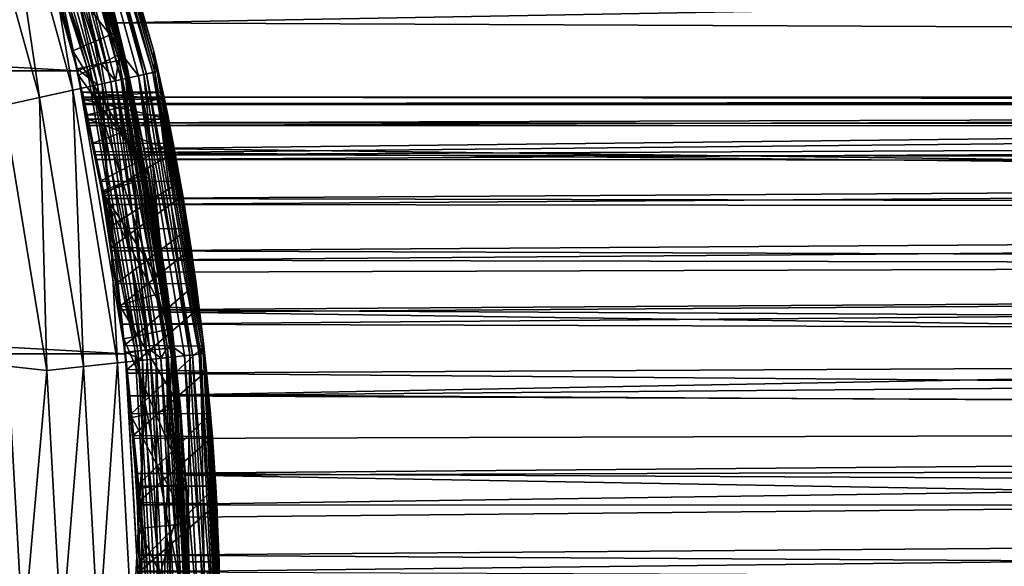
# Model space of a CAD drawing. Header units: metres. Extents: x -27 to 251, y -27 to 27.
# Tile 14 of 53: x 24.76 to 34.76, y 0.74 to 6.29. Entities that reach past the tile are written whole.
import ezdxf

# ---------------------------------------------------------------- set-up
doc = ezdxf.new("R2010")
doc.units = ezdxf.units.M
doc.layers.add('solid_10271033', color=7, linetype='CONTINUOUS')

msp = doc.modelspace()

# ---------------------------------------------------------------- linework, layer by layer
at = {"layer": 'solid_10271033'}
for points in [[(25.296074, 8.851479, 149.240707), (25.296074, 8.851479, 177.440704), (26.128069, 5.963561, 177.440704)], [(25.360687, 8.545011, 177.830887), (26.128069, 5.963561, 177.440704), (25.296074, 8.851479, 177.440704)], [(26.128069, 5.963561, 149.240707), (25.296074, 8.851479, 149.240707), (26.128069, 5.963561, 177.440704)], [(25.383274, 8.552621, 149.14827), (25.296074, 8.851479, 149.240707), (26.128069, 5.963561, 149.240707)], [(24.635597, 8.61948, 148.940704), (25.016287, 8.742689, 148.940704), (25.838213, 5.885152, 148.940704)], [(24.996954, 8.746813, 0.721096), (25.819111, 5.893044, 0.721096), (24.949865, 8.730335, 0.60034)], [(24.949865, 8.730335, 0.60034), (25.770473, 5.881942, 0.60034), (24.974203, 8.414789, 0.496632)], [(25.819111, 5.893044, 0.721096), (25.770473, 5.881942, 0.60034), (24.949865, 8.730335, 0.60034)], [(24.996954, 8.746813, 0.721096), (25.012909, 8.752394, 0.85), (25.83559, 5.896804, 0.85)], [(24.996954, 8.746813, 0.721096), (25.83559, 5.896804, 0.85), (25.819111, 5.893044, 0.721096)], [(25.83559, 5.896804, 0.85), (25.012909, 8.752394, 0.85), (25.689379, 6.504291, 57.453167)], [(25.012913, 8.75238, 145.550003), (25.835592, 5.896795, 145.550003), (25.401264, 7.551541, 89.831398)], [(25.091568, 8.454333, 145.738052), (25.835592, 5.896795, 145.550003), (25.012913, 8.75238, 145.550003)], [(25.200661, 8.491092, 148.955399), (25.838213, 5.885152, 148.940704), (25.016287, 8.742689, 148.940704)], [(25.445717, 5.807287, 148.940704), (24.540966, 8.587255, 149.04071), (24.635597, 8.61948, 148.940704)], [(24.663115, 8.629997, 0.367037), (25.474291, 5.814341, 0.367037), (24.546469, 8.571517, 0.35)], [(25.445717, 5.807287, 148.940704), (24.635597, 8.61948, 148.940704), (25.838213, 5.885152, 148.940704)], [(24.777044, 8.669863, 0.417053), (25.591969, 5.8412, 0.417053), (24.663115, 8.629997, 0.367037)], [(25.591969, 5.8412, 0.417053), (25.474291, 5.814341, 0.367037), (24.663115, 8.629997, 0.367037)], [(24.974203, 8.414789, 0.496632), (25.591969, 5.8412, 0.417053), (24.777044, 8.669863, 0.417053)], [(-25.352673, 5.765589, 0.35), (-24.546486, 8.571466, 0.35), (25.352655, 5.765663, 0.35)], [(-24.546486, 8.571466, 0.35), (24.546469, 8.571517, 0.35), (25.352655, 5.765663, 0.35)], [(24.540966, 8.587255, 149.04071), (25.348125, 5.785544, 149.04071), (24.541018, 8.587108, 146.291626)], [(25.445717, 5.807287, 148.940704), (25.348125, 5.785544, 149.04071), (24.540966, 8.587255, 149.04071)], [(24.541018, 8.587108, 146.291626), (25.348196, 5.785231, 146.291626), (24.795776, 8.354671, 146.200653)], [(25.348125, 5.785544, 149.04071), (25.348196, 5.785231, 146.291626), (24.541018, 8.587108, 146.291626)], [(25.474291, 5.814341, 0.367037), (25.352655, 5.765663, 0.35), (24.546469, 8.571517, 0.35)], [(25.252691, 8.508622, 178.206436), (25.077274, 8.449517, 178.552505), (25.843824, 5.688656, 178.552505)], [(25.279985, 8.517819, 148.998062), (26.052732, 5.73464, 148.998062), (25.200661, 8.491092, 148.955399)], [(25.360687, 8.545011, 177.830887), (25.252691, 8.508622, 178.206436), (26.024603, 5.728448, 178.206436)], [(26.024603, 5.728448, 178.206436), (25.252691, 8.508622, 178.206436), (25.843824, 5.688656, 178.552505)], [(25.342915, 8.539022, 149.064529), (26.117584, 5.748915, 149.064529), (25.279985, 8.517819, 148.998062)], [(26.117584, 5.748915, 149.064529), (26.052732, 5.73464, 148.998062), (25.279985, 8.517819, 148.998062)], [(25.383274, 8.552621, 149.14827), (26.159176, 5.75807, 149.14827), (25.342915, 8.539022, 149.064529)], [(26.159176, 5.75807, 149.14827), (26.117584, 5.748915, 149.064529), (25.342915, 8.539022, 149.064529)], [(26.1359, 5.752946, 177.830887), (26.128069, 5.963561, 177.440704), (25.360687, 8.545011, 177.830887)], [(26.1359, 5.752946, 177.830887), (25.360687, 8.545011, 177.830887), (26.024603, 5.728448, 178.206436)], [(25.383274, 8.552621, 149.14827), (26.128069, 5.963561, 149.240707), (26.159176, 5.75807, 149.14827)], [(24.928473, 8.399381, 146.072876), (24.795776, 8.354671, 146.200653), (25.553722, 5.6248, 146.200653)], [(25.077274, 8.449517, 178.552505), (24.841192, 8.369972, 178.855759), (25.600527, 5.635102, 178.855759)], [(25.02895, 8.433235, 145.915726), (24.928473, 8.399381, 146.072876), (25.690474, 5.654901, 146.072876)], [(25.690474, 5.654901, 146.072876), (24.928473, 8.399381, 146.072876), (25.553722, 5.6248, 146.200653)], [(24.974203, 8.414789, 0.496632), (25.737602, 5.665275, 0.496632), (25.591969, 5.8412, 0.417053)], [(25.770473, 5.881942, 0.60034), (25.737602, 5.665275, 0.496632), (24.974203, 8.414789, 0.496632)], [(25.091568, 8.454333, 145.738052), (25.02895, 8.433235, 145.915726), (25.794022, 5.677693, 145.915726)], [(25.794022, 5.677693, 145.915726), (25.02895, 8.433235, 145.915726), (25.690474, 5.654901, 146.072876)], [(25.843824, 5.688656, 178.552505), (25.077274, 8.449517, 178.552505), (25.600527, 5.635102, 178.855759)], [(25.858553, 5.691898, 145.738052), (25.835592, 5.896795, 145.550003), (25.091568, 8.454333, 145.738052)], [(25.858553, 5.691898, 145.738052), (25.091568, 8.454333, 145.738052), (25.794022, 5.677693, 145.915726)], [(25.200661, 8.491092, 148.955399), (25.970982, 5.716646, 148.955399), (25.838213, 5.885152, 148.940704)], [(26.052732, 5.73464, 148.998062), (25.970982, 5.716646, 148.955399), (25.200661, 8.491092, 148.955399)], [(24.841192, 8.369972, 178.855759), (24.553535, 8.273049, 179.104523), (25.304077, 5.569849, 179.104523)], [(25.348196, 5.785231, 146.291626), (25.553722, 5.6248, 146.200653), (24.795776, 8.354671, 146.200653)], [(25.600527, 5.635102, 178.855759), (24.841192, 8.369972, 178.855759), (25.304077, 5.569849, 179.104523)], [(24.553535, 8.273049, 179.104523), (24.225382, 8.162481, 179.289215), (24.965891, 5.495408, 179.289215)], [(25.304077, 5.569849, 179.104523), (24.553535, 8.273049, 179.104523), (24.965891, 5.495408, 179.289215)], [(24.965891, 5.495408, 179.289215), (24.225382, 8.162481, 179.289215), (24.598991, 5.414648, 179.40274)], [(107.052933, 7.708042, 133.150726), (25.401264, 7.551541, 89.831398), (25.751484, 6.253888, 90.721573)], [(120.217773, 7.708042, 108.391258), (120.619415, 5.88998, 107.63588), (25.689379, 6.504291, 57.453167)], [(106.651299, 5.88998, 133.906097), (107.052933, 7.708042, 133.150726), (25.751484, 6.253888, 90.721573)], [(24.942575, 7.340024, 59.122097), (25.772144, 6.167455, 58.878334), (25.397383, 7.564352, 59.512672)], [(25.772144, 6.167455, 58.878334), (25.504892, 7.19317, 88.495461), (25.397383, 7.564352, 59.512672)], [(25.835592, 5.896795, 145.550003), (25.751484, 6.253888, 90.721573), (25.401264, 7.551541, 89.831398)], [(24.942575, 7.340024, 59.122097), (25.305723, 5.969105, 58.528927), (25.772144, 6.167455, 58.878334)], [(25.062529, 6.919237, 88.429276), (25.305723, 5.969105, 58.528927), (24.942575, 7.340024, 59.122097)], [(25.062529, 6.919237, 88.429276), (25.504892, 7.19317, 88.495461), (25.822206, 5.955093, 89.363289)], [(25.772144, 6.167455, 58.878334), (25.822206, 5.955093, 89.363289), (25.504892, 7.19317, 88.495461)], [(25.362446, 5.721938, 89.232651), (25.062529, 6.919237, 88.429276), (25.822206, 5.955093, 89.363289)], [(25.362446, 5.721938, 89.232651), (25.305723, 5.969105, 58.528927), (25.062529, 6.919237, 88.429276)], [(25.83559, 5.896804, 0.85), (25.689379, 6.504291, 57.453167), (26.036037, 4.937076, 56.956707)], [(120.619415, 5.88998, 107.63588), (26.036037, 4.937076, 56.956707), (25.689379, 6.504291, 57.453167)], [(25.835592, 5.896795, 145.550003), (26.028412, 4.977121, 91.412018), (25.751484, 6.253888, 90.721573)], [(106.651299, 5.88998, 133.906097), (25.751484, 6.253888, 90.721573), (26.028412, 4.977121, 91.412018)], [(25.305723, 5.969105, 58.528927), (26.081306, 4.690943, 58.379601), (25.772144, 6.167455, 58.878334)], [(26.081306, 4.690943, 58.379601), (25.822206, 5.955093, 89.363289), (25.772144, 6.167455, 58.878334)], [(25.305723, 5.969105, 58.528927), (25.601925, 4.531974, 58.065449), (26.081306, 4.690943, 58.379601)], [(25.599691, 4.544011, 89.854523), (25.601925, 4.531974, 58.065449), (25.305723, 5.969105, 58.528927)], [(25.599691, 4.544011, 89.854523), (25.305723, 5.969105, 58.528927), (25.362446, 5.721938, 89.232651)], [(25.362446, 5.721938, 89.232651), (25.822206, 5.955093, 89.363289), (26.074181, 4.732038, 90.03627)], [(26.081306, 4.690943, 58.379601), (26.074181, 4.732038, 90.03627), (25.822206, 5.955093, 89.363289)], [(26.275764, 5.274865, 168.412491), (26.128069, 5.963561, 177.440704), (26.631487, 3.000648, 177.440704)], [(26.1359, 5.752946, 177.830887), (26.631487, 3.000648, 177.440704), (26.128069, 5.963561, 177.440704)], [(26.219091, 5.549706, 166.485916), (26.128069, 5.963561, 149.240707), (26.128069, 5.963561, 177.440704)], [(26.234152, 5.47807, 167.448685), (26.219091, 5.549706, 166.485916), (26.128069, 5.963561, 177.440704)], [(26.275764, 5.274865, 168.412491), (26.234152, 5.47807, 167.448685), (26.128069, 5.963561, 177.440704)], [(26.556639, 3.60346, 161.855194), (26.631487, 3.000648, 149.240707), (26.128069, 5.963561, 149.240707)], [(26.159176, 5.75807, 149.14827), (26.128069, 5.963561, 149.240707), (26.631487, 3.000648, 149.240707)], [(26.474665, 4.163187, 162.433548), (26.556639, 3.60346, 161.855194), (26.128069, 5.963561, 149.240707)], [(26.394964, 4.641751, 163.099701), (26.474665, 4.163187, 162.433548), (26.128069, 5.963561, 149.240707)], [(26.323845, 5.029435, 163.846985), (26.394964, 4.641751, 163.099701), (26.128069, 5.963561, 149.240707)], [(26.267361, 5.31656, 164.667755), (26.323845, 5.029435, 163.846985), (26.128069, 5.963561, 149.240707)], [(26.230984, 5.49322, 165.552109), (26.267361, 5.31656, 164.667755), (26.128069, 5.963561, 149.240707)], [(26.219091, 5.549706, 166.485916), (26.230984, 5.49322, 165.552109), (26.128069, 5.963561, 149.240707)], [(25.935896, 2.922158, 148.940704), (25.348125, 5.785544, 149.04071), (25.445717, 5.807287, 148.940704)], [(25.474291, 5.814341, 0.367037), (25.965113, 2.925566, 0.367037), (25.352655, 5.765663, 0.35)], [(25.445717, 5.807287, 148.940704), (25.838213, 5.885152, 148.940704), (26.334696, 2.954898, 148.940704)], [(25.935896, 2.922158, 148.940704), (25.445717, 5.807287, 148.940704), (26.334696, 2.954898, 148.940704)], [(25.591969, 5.8412, 0.417053), (26.085058, 2.93908, 0.417053), (25.474291, 5.814341, 0.367037)], [(26.085058, 2.93908, 0.417053), (25.965113, 2.925566, 0.367037), (25.474291, 5.814341, 0.367037)], [(25.737602, 5.665275, 0.496632), (26.085058, 2.93908, 0.417053), (25.591969, 5.8412, 0.417053)], [(25.770473, 5.881942, 0.60034), (26.267002, 2.95958, 0.60034), (25.737602, 5.665275, 0.496632)], [(25.819111, 5.893044, 0.721096), (26.316578, 2.965166, 0.721096), (25.770473, 5.881942, 0.60034)], [(26.316578, 2.965166, 0.721096), (26.267002, 2.95958, 0.60034), (25.770473, 5.881942, 0.60034)], [(25.819111, 5.893044, 0.721096), (25.83559, 5.896804, 0.85), (26.333374, 2.967058, 0.85)], [(25.819111, 5.893044, 0.721096), (26.333374, 2.967058, 0.85), (26.316578, 2.965166, 0.721096)], [(25.83559, 5.896804, 0.85), (26.036037, 4.937076, 56.956707), (26.291536, 3.317391, 56.602123)], [(26.333374, 2.967058, 0.85), (25.83559, 5.896804, 0.85), (26.291536, 3.317391, 56.602123)], [(25.835592, 5.896795, 145.550003), (26.333374, 2.967054, 145.550003), (26.028412, 4.977121, 91.412018)], [(25.858553, 5.691898, 145.738052), (26.333374, 2.967054, 145.550003), (25.835592, 5.896795, 145.550003)], [(25.970982, 5.716646, 148.955399), (26.334696, 2.954898, 148.940704), (25.838213, 5.885152, 148.940704)], [(106.359795, 3.97903, 134.45433), (106.651299, 5.88998, 133.906097), (26.028412, 4.977121, 91.412018)], [(120.619415, 5.88998, 107.63588), (120.910912, 3.979029, 107.087654), (26.036037, 4.937076, 56.956707)], [(-25.838615, 2.892395, 0.35), (-25.352673, 5.765589, 0.35), (25.838608, 2.892467, 0.35)], [(-25.352673, 5.765589, 0.35), (25.352655, 5.765663, 0.35), (25.838608, 2.892467, 0.35)], [(25.348125, 5.785544, 149.04071), (25.836517, 2.911076, 149.04071), (25.348196, 5.785231, 146.291626)], [(25.935896, 2.922158, 148.940704), (25.836517, 2.911076, 149.04071), (25.348125, 5.785544, 149.04071)], [(25.348196, 5.785231, 146.291626), (25.836475, 2.911455, 146.291626), (25.553722, 5.6248, 146.200653)], [(25.836517, 2.911076, 149.04071), (25.836475, 2.911455, 146.291626), (25.348196, 5.785231, 146.291626)], [(25.965113, 2.925566, 0.367037), (25.838608, 2.892467, 0.35), (25.352655, 5.765663, 0.35)], [(25.599691, 4.544011, 89.854523), (25.362446, 5.721938, 89.232651), (26.074181, 4.732038, 90.03627)], [(26.024603, 5.728448, 178.206436), (25.843824, 5.688656, 178.552505), (26.307379, 2.8611, 178.552505)], [(26.052732, 5.73464, 148.998062), (26.520033, 2.884228, 148.998062), (25.970982, 5.716646, 148.955399)], [(25.970982, 5.716646, 148.955399), (26.436817, 2.875177, 148.955399), (26.334696, 2.954898, 148.940704)], [(26.520033, 2.884228, 148.998062), (26.436817, 2.875177, 148.955399), (25.970982, 5.716646, 148.955399)], [(26.1359, 5.752946, 177.830887), (26.024603, 5.728448, 178.206436), (26.4914, 2.881113, 178.206436)], [(26.4914, 2.881113, 178.206436), (26.024603, 5.728448, 178.206436), (26.307379, 2.8611, 178.552505)], [(26.117584, 5.748915, 149.064529), (26.586048, 2.891407, 149.064529), (26.052732, 5.73464, 148.998062)], [(26.586048, 2.891407, 149.064529), (26.520033, 2.884228, 148.998062), (26.052732, 5.73464, 148.998062)], [(26.159176, 5.75807, 149.14827), (26.628387, 2.896012, 149.14827), (26.117584, 5.748915, 149.064529)], [(26.628387, 2.896012, 149.14827), (26.586048, 2.891407, 149.064529), (26.117584, 5.748915, 149.064529)], [(26.604692, 2.893435, 177.830887), (26.631487, 3.000648, 177.440704), (26.1359, 5.752946, 177.830887)], [(26.604692, 2.893435, 177.830887), (26.1359, 5.752946, 177.830887), (26.4914, 2.881113, 178.206436)], [(26.159176, 5.75807, 149.14827), (26.631487, 3.000648, 149.240707), (26.628387, 2.896012, 149.14827)], [(25.600527, 5.635102, 178.855759), (25.304077, 5.569849, 179.104523), (25.75795, 2.801346, 179.104523)], [(25.690474, 5.654901, 146.072876), (25.553722, 5.6248, 146.200653), (26.012074, 2.828983, 146.200653)], [(25.836475, 2.911455, 146.291626), (26.012074, 2.828983, 146.200653), (25.553722, 5.6248, 146.200653)], [(25.843824, 5.688656, 178.552505), (25.600527, 5.635102, 178.855759), (26.059717, 2.834165, 178.855759)], [(26.059717, 2.834165, 178.855759), (25.600527, 5.635102, 178.855759), (25.75795, 2.801346, 179.104523)], [(25.794022, 5.677693, 145.915726), (25.690474, 5.654901, 146.072876), (26.151278, 2.844123, 146.072876)], [(26.151278, 2.844123, 146.072876), (25.690474, 5.654901, 146.072876), (26.012074, 2.828983, 146.200653)], [(25.737602, 5.665275, 0.496632), (26.199251, 2.84934, 0.496632), (26.085058, 2.93908, 0.417053)], [(26.267002, 2.95958, 0.60034), (26.199251, 2.84934, 0.496632), (25.737602, 5.665275, 0.496632)], [(25.858553, 5.691898, 145.738052), (25.794022, 5.677693, 145.915726), (26.256683, 2.855586, 145.915726)], [(26.256683, 2.855586, 145.915726), (25.794022, 5.677693, 145.915726), (26.151278, 2.844123, 146.072876)], [(26.307379, 2.8611, 178.552505), (25.843824, 5.688656, 178.552505), (26.059717, 2.834165, 178.855759)], [(26.322372, 2.862731, 145.738052), (26.333374, 2.967054, 145.550003), (25.858553, 5.691898, 145.738052)], [(26.322372, 2.862731, 145.738052), (25.858553, 5.691898, 145.738052), (26.256683, 2.855586, 145.915726)], [(25.304077, 5.569849, 179.104523), (24.965891, 5.495408, 179.289215), (25.413698, 2.763906, 179.289215)], [(25.75795, 2.801346, 179.104523), (25.304077, 5.569849, 179.104523), (25.413698, 2.763906, 179.289215)], [(25.400846, 5.549505, 166.073883), (26.219091, 5.549706, 166.485916), (26.234152, 5.47807, 167.448685)], [(25.400846, 5.549505, 166.073883), (25.412807, 5.49447, 165.13678), (26.219091, 5.549706, 166.485916)], [(25.400846, 5.549505, 166.073883), (25.411612, 5.5, 166.01796), (25.412807, 5.49447, 165.13678)], [(25.416691, 5.476481, 167.034592), (25.411612, 5.5, 166.01796), (25.400846, 5.549505, 166.073883)], [(25.416691, 5.476481, 167.034592), (25.400846, 5.549505, 166.073883), (26.234152, 5.47807, 167.448685)], [(25.425604, 5.434946, 166.976395), (87.374657, 5.5, 198.27388), (25.411612, 5.5, 166.01796)], [(87.792664, 5.424987, 197.470886), (25.411612, 5.5, 166.01796), (87.374657, 5.5, 198.27388)], [(25.416691, 5.476481, 167.034592), (25.425604, 5.434946, 166.976395), (25.411612, 5.5, 166.01796)], [(25.427589, 5.425651, 165.009796), (25.411612, 5.5, 166.01796), (87.792664, 5.424987, 197.470886)], [(25.412807, 5.49447, 165.13678), (25.411612, 5.5, 166.01796), (25.427589, 5.425651, 165.009796)], [(25.412807, 5.49447, 165.13678), (26.230984, 5.49322, 165.552109), (26.219091, 5.549706, 166.485916)], [(25.425604, 5.434946, 166.976395), (86.95665, 5.424987, 199.076859), (87.374657, 5.5, 198.27388)], [(24.965891, 5.495408, 179.289215), (24.598991, 5.414648, 179.40274), (25.040216, 2.723288, 179.40274)], [(25.040216, 2.723288, 179.40274), (24.598991, 5.414648, 179.40274), (24.644875, 2.769225, 179.440704)], [(25.413698, 2.763906, 179.289215), (24.965891, 5.495408, 179.289215), (25.040216, 2.723288, 179.40274)], [(25.412807, 5.49447, 165.13678), (25.427589, 5.425651, 165.009796), (25.450089, 5.319112, 164.25148)], [(25.412807, 5.49447, 165.13678), (25.450089, 5.319112, 164.25148), (26.230984, 5.49322, 165.552109)], [(25.416691, 5.476481, 167.034592), (26.234152, 5.47807, 167.448685), (26.275764, 5.274865, 168.412491)], [(25.459372, 5.274506, 167.989365), (25.425604, 5.434946, 166.976395), (25.416691, 5.476481, 167.034592)], [(25.459372, 5.274506, 167.989365), (25.416691, 5.476481, 167.034592), (26.275764, 5.274865, 168.412491)], [(25.425604, 5.434946, 166.976395), (25.466953, 5.237777, 167.938477), (86.95665, 5.424987, 199.076859)], [(25.459372, 5.274506, 167.989365), (25.466953, 5.237777, 167.938477), (25.425604, 5.434946, 166.976395)], [(25.472576, 5.210358, 164.063736), (25.427589, 5.425651, 165.009796), (87.792664, 5.424987, 197.470886)], [(25.450089, 5.319112, 164.25148), (25.427589, 5.425651, 165.009796), (25.472576, 5.210358, 164.063736)], [(25.450089, 5.319112, 164.25148), (26.267361, 5.31656, 164.667755), (26.230984, 5.49322, 165.552109)], [(25.466953, 5.237777, 167.938477), (86.550041, 5.201993, 199.857941), (86.95665, 5.424987, 199.076859)], [(25.472576, 5.210358, 164.063736), (87.792664, 5.424987, 197.470886), (88.199272, 5.201993, 196.689804)], [(25.450089, 5.319112, 164.25148), (25.472576, 5.210358, 164.063736), (25.508131, 5.03341, 163.432159)], [(25.450089, 5.319112, 164.25148), (25.508131, 5.03341, 163.432159), (26.267361, 5.31656, 164.667755)], [(25.508131, 5.03341, 163.432159), (26.323845, 5.029435, 163.846985), (26.267361, 5.31656, 164.667755)], [(25.459372, 5.274506, 167.989365), (26.275764, 5.274865, 168.412491), (26.33997, 4.944287, 169.343124)], [(25.525087, 4.946709, 168.913177), (25.466953, 5.237777, 167.938477), (25.459372, 5.274506, 167.989365)], [(25.525087, 4.946709, 168.913177), (25.459372, 5.274506, 167.989365), (26.33997, 4.944287, 169.343124)], [(25.466953, 5.237777, 167.938477), (25.531776, 4.912067, 168.869537), (86.550041, 5.201993, 199.857941)], [(25.525087, 4.946709, 168.913177), (25.531776, 4.912067, 168.869537), (25.466953, 5.237777, 167.938477)], [(25.540428, 4.866874, 163.196518), (25.472576, 5.210358, 164.063736), (88.199272, 5.201993, 196.689804)], [(25.508131, 5.03341, 163.432159), (25.472576, 5.210358, 164.063736), (25.540428, 4.866874, 163.196518)], [(25.531776, 4.912067, 168.869537), (86.165924, 4.837102, 200.595825), (86.550041, 5.201993, 199.857941)], [(25.540428, 4.866874, 163.196518), (88.199272, 5.201993, 196.689804), (88.583382, 4.837101, 195.951935)], [(26.33997, 4.944287, 169.343124), (26.275764, 5.274865, 168.412491), (26.631487, 3.000648, 177.440704)], [(25.508131, 5.03341, 163.432159), (25.540428, 4.866874, 163.196518), (25.58143, 4.646549, 162.684357)], [(25.508131, 5.03341, 163.432159), (25.58143, 4.646549, 162.684357), (26.323845, 5.029435, 163.846985)], [(25.58143, 4.646549, 162.684357), (26.394964, 4.641751, 163.099701), (26.323845, 5.029435, 163.846985)], [(25.606808, 4.504597, 169.774628), (25.531776, 4.912067, 168.869537), (25.525087, 4.946709, 168.913177)], [(25.606808, 4.504597, 169.774628), (25.525087, 4.946709, 168.913177), (26.33997, 4.944287, 169.343124)], [(25.531776, 4.912067, 168.869537), (25.612606, 4.471505, 169.732483), (86.165924, 4.837102, 200.595825)], [(25.606808, 4.504597, 169.774628), (25.612606, 4.471505, 169.732483), (25.531776, 4.912067, 168.869537)], [(25.606808, 4.504597, 169.774628), (26.33997, 4.944287, 169.343124), (26.419497, 4.500019, 170.204758)], [(26.333374, 2.967054, 145.550003), (26.237465, 3.720948, 91.9254), (26.028412, 4.977121, 91.412018)], [(106.359795, 3.97903, 134.45433), (26.028412, 4.977121, 91.412018), (26.237465, 3.720948, 91.9254)], [(120.910912, 3.979029, 107.087654), (26.291536, 3.317391, 56.602123), (26.036037, 4.937076, 56.956707)], [(26.419497, 4.500019, 170.204758), (26.33997, 4.944287, 169.343124), (26.631487, 3.000648, 177.440704)], [(25.623632, 4.407883, 162.419708), (25.540428, 4.866874, 163.196518), (88.583382, 4.837101, 195.951935)], [(25.58143, 4.646549, 162.684357), (25.540428, 4.866874, 163.196518), (25.623632, 4.407883, 162.419708)], [(25.612606, 4.471505, 169.732483), (85.814789, 4.340265, 201.270355), (86.165924, 4.837102, 200.595825)], [(25.623632, 4.407883, 162.419708), (88.583382, 4.837101, 195.951935), (88.934525, 4.340265, 195.27739)], [(25.599691, 4.544011, 89.854523), (26.074181, 4.732038, 90.03627), (26.264143, 3.529573, 90.534966)], [(26.081306, 4.690943, 58.379601), (26.264143, 3.529573, 90.534966), (26.074181, 4.732038, 90.03627)], [(25.58143, 4.646549, 162.684357), (25.623632, 4.407883, 162.419708), (25.663631, 4.168692, 162.018494)], [(25.58143, 4.646549, 162.684357), (25.663631, 4.168692, 162.018494), (26.394964, 4.641751, 163.099701)], [(25.601925, 4.531974, 58.065449), (26.31193, 3.150337, 58.020367), (26.081306, 4.690943, 58.379601)], [(25.663631, 4.168692, 162.018494), (26.474665, 4.163187, 162.433548), (26.394964, 4.641751, 163.099701)], [(26.31193, 3.150337, 58.020367), (26.264143, 3.529573, 90.534966), (26.081306, 4.690943, 58.379601)], [(25.778624, 3.386197, 90.315971), (25.599691, 4.544011, 89.854523), (26.264143, 3.529573, 90.534966)], [(25.778624, 3.386197, 90.315971), (25.601925, 4.531974, 58.065449), (25.599691, 4.544011, 89.854523)], [(25.601925, 4.531974, 58.065449), (25.820671, 3.046894, 57.73399), (26.31193, 3.150337, 58.020367)], [(25.778624, 3.386197, 90.315971), (25.820671, 3.046894, 57.73399), (25.601925, 4.531974, 58.065449)], [(25.69479, 3.972122, 170.535431), (25.612606, 4.471505, 169.732483), (25.606808, 4.504597, 169.774628)], [(25.69479, 3.972122, 170.535431), (25.606808, 4.504597, 169.774628), (26.419497, 4.500019, 170.204758)], [(25.69479, 3.972122, 170.535431), (26.419497, 4.500019, 170.204758), (26.505228, 3.96395, 170.966782)], [(26.505228, 3.96395, 170.966782), (26.419497, 4.500019, 170.204758), (26.631487, 3.000648, 177.440704)], [(25.612606, 4.471505, 169.732483), (25.699963, 3.938521, 170.49559), (85.814789, 4.340265, 201.270355)], [(25.69479, 3.972122, 170.535431), (25.699963, 3.938521, 170.49559), (25.612606, 4.471505, 169.732483)], [(25.713997, 3.845827, 161.742584), (25.623632, 4.407883, 162.419708), (88.934525, 4.340265, 195.27739)], [(25.663631, 4.168692, 162.018494), (25.623632, 4.407883, 162.419708), (25.713997, 3.845827, 161.742584)], [(25.699963, 3.938521, 170.49559), (85.506195, 3.725039, 201.863159), (85.814789, 4.340265, 201.270355)], [(25.713997, 3.845827, 161.742584), (88.934525, 4.340265, 195.27739), (89.243118, 3.725039, 194.684601)], [(25.663631, 4.168692, 162.018494), (25.713997, 3.845827, 161.742584), (25.748423, 3.608148, 161.438919)], [(25.663631, 4.168692, 162.018494), (25.748423, 3.608148, 161.438919), (26.474665, 4.163187, 162.433548)], [(25.748423, 3.608148, 161.438919), (26.556639, 3.60346, 161.855194), (26.474665, 4.163187, 162.433548)], [(25.780212, 3.373513, 171.178589), (25.699963, 3.938521, 170.49559), (25.69479, 3.972122, 170.535431)], [(25.780212, 3.373513, 171.178589), (25.69479, 3.972122, 170.535431), (26.505228, 3.96395, 170.966782)], [(25.699963, 3.938521, 170.49559), (25.784658, 3.339366, 171.138626), (85.506195, 3.725039, 201.863159)], [(25.780212, 3.373513, 171.178589), (25.784658, 3.339366, 171.138626), (25.699963, 3.938521, 170.49559)], [(25.780212, 3.373513, 171.178589), (26.505228, 3.96395, 170.966782), (26.58832, 3.361732, 171.609344)], [(106.359795, 3.97903, 134.45433), (26.237465, 3.720948, 91.9254), (26.384075, 2.476008, 92.2817)], [(120.910912, 3.979029, 107.087654), (121.087669, 2.005327, 106.755226), (26.291536, 3.317391, 56.602123)], [(106.183044, 2.005327, 134.786758), (106.359795, 3.97903, 134.45433), (26.384075, 2.476008, 92.2817)], [(26.58832, 3.361732, 171.609344), (26.505228, 3.96395, 170.966782), (26.631487, 3.000648, 177.440704)], [(25.803116, 3.193624, 161.173553), (25.713997, 3.845827, 161.742584), (89.243118, 3.725039, 194.684601)], [(25.748423, 3.608148, 161.438919), (25.713997, 3.845827, 161.742584), (25.803116, 3.193624, 161.173553)], [(25.784658, 3.339366, 171.138626), (85.248573, 3.008205, 202.358047), (85.506195, 3.725039, 201.863159)], [(25.803116, 3.193624, 161.173553), (89.243118, 3.725039, 194.684601), (89.50074, 3.008205, 194.189713)], [(26.333374, 2.967054, 145.550003), (26.384075, 2.476008, 92.2817), (26.237465, 3.720948, 91.9254)], [(25.748423, 3.608148, 161.438919), (25.803116, 3.193624, 161.173553), (25.828892, 2.977975, 160.955215)], [(25.748423, 3.608148, 161.438919), (25.828892, 2.977975, 160.955215), (26.556639, 3.60346, 161.855194)], [(25.828892, 2.977975, 160.955215), (26.634577, 2.973099, 161.371094), (26.556639, 3.60346, 161.855194)], [(26.556639, 3.60346, 161.855194), (26.634577, 2.973099, 161.371094), (26.631487, 3.000648, 149.240707)], [(25.778624, 3.386197, 90.315971), (26.264143, 3.529573, 90.534966), (26.395945, 2.347308, 90.877487)], [(26.31193, 3.150337, 58.020367), (26.395945, 2.347308, 90.877487), (26.264143, 3.529573, 90.534966)], [(25.90299, 2.246523, 90.633377), (25.778624, 3.386197, 90.315971), (26.395945, 2.347308, 90.877487)], [(25.90299, 2.246523, 90.633377), (25.820671, 3.046894, 57.73399), (25.778624, 3.386197, 90.315971)], [(25.855959, 2.733014, 171.695236), (25.784658, 3.339366, 171.138626), (25.780212, 3.373513, 171.178589)], [(25.855959, 2.733014, 171.695236), (25.780212, 3.373513, 171.178589), (26.58832, 3.361732, 171.609344)], [(25.784658, 3.339366, 171.138626), (25.859598, 2.698356, 171.653992), (85.248573, 3.008205, 202.358047)], [(25.855959, 2.733014, 171.695236), (25.859598, 2.698356, 171.653992), (25.784658, 3.339366, 171.138626)], [(25.855959, 2.733014, 171.695236), (26.58832, 3.361732, 171.609344), (26.661882, 2.71735, 172.124802)], [(26.333374, 2.967058, 0.85), (26.291536, 3.317391, 56.602123), (26.447739, 1.663453, 56.389507)], [(121.087669, 2.005327, 106.755226), (26.447739, 1.663453, 56.389507), (26.291536, 3.317391, 56.602123)], [(26.661882, 2.71735, 172.124802), (26.58832, 3.361732, 171.609344), (26.631487, 3.000648, 177.440704)], [(25.882828, 2.4656, 160.720642), (25.803116, 3.193624, 161.173553), (89.50074, 3.008205, 194.189713)], [(25.828892, 2.977975, 160.955215), (25.803116, 3.193624, 161.173553), (25.882828, 2.4656, 160.720642)], [(25.820671, 3.046894, 57.73399), (26.453091, 1.575252, 57.805489), (26.31193, 3.150337, 58.020367)], [(26.453091, 1.575252, 57.805489), (26.395945, 2.347308, 90.877487), (26.31193, 3.150337, 58.020367)], [(25.820671, 3.046894, 57.73399), (25.954754, 1.530851, 57.535194), (26.453091, 1.575252, 57.805489)], [(25.90299, 2.246523, 90.633377), (25.954754, 1.530851, 57.535194), (25.820671, 3.046894, 57.73399)], [(25.859598, 2.698356, 171.653992), (85.048943, 2.209317, 202.741531), (85.248573, 3.008205, 202.358047)], [(25.882828, 2.4656, 160.720642), (89.50074, 3.008205, 194.189713), (89.700371, 2.209317, 193.806213)], [(26.604692, 2.893435, 177.830887), (26.76157, 0, 177.830887), (26.631487, 3.000648, 177.440704)], [(26.628387, 2.896012, 149.14827), (26.631487, 3.000648, 149.240707), (26.799999, 0, 149.240707)], [(26.631487, 3.000648, 149.240707), (26.799999, 0, 160.483734), (26.799999, 0, 149.240707)], [(26.788565, 0.782797, 160.540329), (26.799999, 0, 160.483734), (26.631487, 3.000648, 149.240707)], [(26.661882, 2.71735, 172.124802), (26.631487, 3.000648, 177.440704), (26.799999, 0, 177.440704)], [(26.76157, 0, 177.830887), (26.799999, 0, 177.440704), (26.631487, 3.000648, 177.440704)], [(26.755188, 1.549168, 160.709091), (26.788565, 0.782797, 160.540329), (26.631487, 3.000648, 149.240707)], [(26.702494, 2.284034, 160.987381), (26.755188, 1.549168, 160.709091), (26.631487, 3.000648, 149.240707)], [(26.634577, 2.973099, 161.371094), (26.702494, 2.284034, 160.987381), (26.631487, 3.000648, 149.240707)], [(25.828892, 2.977975, 160.955215), (25.882828, 2.4656, 160.720642), (25.899218, 2.287028, 160.570724)], [(25.828892, 2.977975, 160.955215), (25.899218, 2.287028, 160.570724), (26.634577, 2.973099, 161.371094)], [(25.836475, 2.911455, 146.291626), (26, 0, 146.291626), (26.012074, 2.828983, 146.200653)], [(26, 0, 149.04071), (26, 0, 146.291626), (25.836475, 2.911455, 146.291626)], [(25.836517, 2.911076, 149.04071), (26, 0, 149.04071), (25.836475, 2.911455, 146.291626)], [(26.1, 0, 148.940704), (25.836517, 2.911076, 149.04071), (25.935896, 2.922158, 148.940704)], [(26.1, 0, 148.940704), (26, 0, 149.04071), (25.836517, 2.911076, 149.04071)], [(25.965113, 2.925566, 0.367037), (26.12941, 0, 0.367037), (25.838608, 2.892467, 0.35)], [(25.899218, 2.287028, 160.570724), (26.702494, 2.284034, 160.987381), (26.634577, 2.973099, 161.371094)], [(25.935896, 2.922158, 148.940704), (26.334696, 2.954898, 148.940704), (26.5, 0, 148.940704)], [(26.1, 0, 148.940704), (25.935896, 2.922158, 148.940704), (26.5, 0, 148.940704)], [(26.085058, 2.93908, 0.417053), (26.250113, 0, 0.417053), (25.965113, 2.925566, 0.367037)], [(26.250113, 0, 0.417053), (26.12941, 0, 0.367037), (25.965113, 2.925566, 0.367037)], [(26.353739, 0, 0.496632), (26.250113, 0, 0.417053), (26.085058, 2.93908, 0.417053)], [(26.199251, 2.84934, 0.496632), (26.353739, 0, 0.496632), (26.085058, 2.93908, 0.417053)], [(26.267002, 2.95958, 0.60034), (26.433208, 0, 0.60034), (26.199251, 2.84934, 0.496632)], [(26.316578, 2.965166, 0.721096), (26.483099, 0, 0.721096), (26.267002, 2.95958, 0.60034)], [(26.483099, 0, 0.721096), (26.433208, 0, 0.60034), (26.267002, 2.95958, 0.60034)], [(26.316578, 2.965166, 0.721096), (26.333374, 2.967058, 0.85), (26.5, 0, 0.85)], [(26.316578, 2.965166, 0.721096), (26.5, 0, 0.85), (26.483099, 0, 0.721096)], [(26.477585, 0, 145.738052), (26.333374, 2.967054, 145.550003), (26.322372, 2.862731, 145.738052)], [(26.333374, 2.967058, 0.85), (26.5, 0, 56.31918), (26.5, 0, 0.85)], [(26.333374, 2.967058, 0.85), (26.447739, 1.663453, 56.389507), (26.5, 0, 56.31918)], [(26.333374, 2.967054, 145.550003), (26.5, 0, 145.550003), (26.384075, 2.476008, 92.2817)], [(26.477585, 0, 145.738052), (26.5, 0, 145.550003), (26.333374, 2.967054, 145.550003)], [(26.592705, 0, 148.955399), (26.5, 0, 148.940704), (26.334696, 2.954898, 148.940704)], [(26.436817, 2.875177, 148.955399), (26.592705, 0, 148.955399), (26.334696, 2.954898, 148.940704)], [(-26, 0, 0.35), (-25.838615, 2.892395, 0.35), (26, 0, 0.35)], [(-25.838615, 2.892395, 0.35), (25.838608, 2.892467, 0.35), (26, 0, 0.35)], [(25.75795, 2.801346, 179.104523), (25.413698, 2.763906, 179.289215), (25.563553, 0, 179.289215)], [(25.75795, 2.801346, 179.104523), (25.563553, 0, 179.289215), (25.909834, 0, 179.104523)], [(26.059717, 2.834165, 178.855759), (25.75795, 2.801346, 179.104523), (25.909834, 0, 179.104523)], [(26.12941, 0, 0.367037), (26, 0, 0.35), (25.838608, 2.892467, 0.35)], [(26.059717, 2.834165, 178.855759), (25.909834, 0, 179.104523), (26.213381, 0, 178.855759)], [(26, 0, 146.291626), (26.165457, 0, 146.200653), (26.012074, 2.828983, 146.200653)], [(26.151278, 2.844123, 146.072876), (26.012074, 2.828983, 146.200653), (26.165457, 0, 146.200653)], [(26.307379, 2.8611, 178.552505), (26.059717, 2.834165, 178.855759), (26.213381, 0, 178.855759)], [(26.256683, 2.855586, 145.915726), (26.151278, 2.844123, 146.072876), (26.305481, 0, 146.072876)], [(26.305481, 0, 146.072876), (26.151278, 2.844123, 146.072876), (26.165457, 0, 146.200653)], [(26.433208, 0, 0.60034), (26.353739, 0, 0.496632), (26.199251, 2.84934, 0.496632)], [(26.307379, 2.8611, 178.552505), (26.213381, 0, 178.855759), (26.462503, 0, 178.552505)], [(26.322372, 2.862731, 145.738052), (26.256683, 2.855586, 145.915726), (26.411509, 0, 145.915726)], [(26.411509, 0, 145.915726), (26.256683, 2.855586, 145.915726), (26.305481, 0, 146.072876)], [(26.4914, 2.881113, 178.206436), (26.307379, 2.8611, 178.552505), (26.462503, 0, 178.552505)], [(26.477585, 0, 145.738052), (26.322372, 2.862731, 145.738052), (26.411509, 0, 145.915726)], [(26.520033, 2.884228, 148.998062), (26.676413, 0, 148.998062), (26.436817, 2.875177, 148.955399)], [(26.436817, 2.875177, 148.955399), (26.676413, 0, 148.998062), (26.592705, 0, 148.955399)], [(26.4914, 2.881113, 178.206436), (26.462503, 0, 178.552505), (26.647608, 0, 178.206436)], [(26.604692, 2.893435, 177.830887), (26.4914, 2.881113, 178.206436), (26.647608, 0, 178.206436)], [(26.586048, 2.891407, 149.064529), (26.742815, 0, 149.064529), (26.520033, 2.884228, 148.998062)], [(26.520033, 2.884228, 148.998062), (26.742815, 0, 149.064529), (26.676413, 0, 148.998062)], [(26.628387, 2.896012, 149.14827), (26.785404, 0, 149.14827), (26.586048, 2.891407, 149.064529)], [(26.586048, 2.891407, 149.064529), (26.785404, 0, 149.14827), (26.742815, 0, 149.064529)], [(26.604692, 2.893435, 177.830887), (26.647608, 0, 178.206436), (26.76157, 0, 177.830887)], [(26.628387, 2.896012, 149.14827), (26.799999, 0, 149.240707), (26.785404, 0, 149.14827)], [(24.799999, 0, 179.440704), (24.644875, 2.769225, 179.440704), (-24.799999, 0, 179.440704)], [(25.040216, 2.723288, 179.40274), (24.644875, 2.769225, 179.440704), (24.799999, 0, 179.440704)], [(25.040216, 2.723288, 179.40274), (24.799999, 0, 179.440704), (25.18787, 0, 179.40274)], [(25.413698, 2.763906, 179.289215), (25.040216, 2.723288, 179.40274), (25.18787, 0, 179.40274)], [(25.413698, 2.763906, 179.289215), (25.18787, 0, 179.40274), (25.563553, 0, 179.289215)], [(25.917879, 2.064835, 172.089539), (25.859598, 2.698356, 171.653992), (25.855959, 2.733014, 171.695236)], [(25.917879, 2.064835, 172.089539), (25.855959, 2.733014, 171.695236), (26.661882, 2.71735, 172.124802)], [(25.917879, 2.064835, 172.089539), (26.661882, 2.71735, 172.124802), (26.721523, 2.049444, 172.514801)], [(26.721523, 2.049444, 172.514801), (26.661882, 2.71735, 172.124802), (26.799999, 0, 177.440704)], [(25.859598, 2.698356, 171.653992), (25.920298, 2.034237, 172.043564), (85.048943, 2.209317, 202.741531)], [(25.917879, 2.064835, 172.089539), (25.920298, 2.034237, 172.043564), (25.859598, 2.698356, 171.653992)], [(25.945789, 1.678093, 160.391129), (25.882828, 2.4656, 160.720642), (89.700371, 2.209317, 193.806213)], [(25.899218, 2.287028, 160.570724), (25.882828, 2.4656, 160.720642), (25.945789, 1.678093, 160.391129)], [(26.471169, 1.23583, 92.492065), (26.384075, 2.476008, 92.2817), (26.5, 0, 145.550003)], [(106.183044, 2.005327, 134.786758), (26.384075, 2.476008, 92.2817), (26.471169, 1.23583, 92.492065)], [(25.90299, 2.246523, 90.633377), (26.395945, 2.347308, 90.877487), (26.474079, 1.172464, 91.079063)], [(26.453091, 1.575252, 57.805489), (26.474079, 1.172464, 91.079063), (26.395945, 2.347308, 90.877487)], [(25.899218, 2.287028, 160.570724), (25.945789, 1.678093, 160.391129), (25.953665, 1.551543, 160.292633)], [(25.899218, 2.287028, 160.570724), (25.953665, 1.551543, 160.292633), (26.702494, 2.284034, 160.987381)], [(25.976009, 1.119753, 90.818893), (25.90299, 2.246523, 90.633377), (26.474079, 1.172464, 91.079063)], [(25.976009, 1.119753, 90.818893), (25.954754, 1.530851, 57.535194), (25.90299, 2.246523, 90.633377)], [(25.920298, 2.034237, 172.043564), (25.964445, 1.359272, 172.314026), (85.048943, 2.209317, 202.741531)], [(25.945789, 1.678093, 160.391129), (89.700371, 2.209317, 193.806213), (89.836563, 1.350165, 193.544601)], [(25.953665, 1.551543, 160.292633), (26.755188, 1.549168, 160.709091), (26.702494, 2.284034, 160.987381)], [(25.964445, 1.359272, 172.314026), (84.91275, 1.350165, 203.003159), (85.048943, 2.209317, 202.741531)], [(25.963177, 1.383256, 172.36467), (25.920298, 2.034237, 172.043564), (25.917879, 2.064835, 172.089539)], [(25.963177, 1.383256, 172.36467), (25.917879, 2.064835, 172.089539), (26.721523, 2.049444, 172.514801)], [(25.963177, 1.383256, 172.36467), (25.964445, 1.359272, 172.314026), (25.920298, 2.034237, 172.043564)], [(25.963177, 1.383256, 172.36467), (26.721523, 2.049444, 172.514801), (26.764954, 1.37014, 172.785873)], [(121.087669, 2.005327, 106.755226), (121.146904, 0, 106.643829), (26.447739, 1.663453, 56.389507)], [(106.183044, 2.005327, 134.786758), (26.471169, 1.23583, 92.492065), (26.5, 0, 92.561424)], [(106.12381, 0, 134.898148), (106.183044, 2.005327, 134.786758), (26.5, 0, 92.561424)], [(26.764954, 1.37014, 172.785873), (26.721523, 2.049444, 172.514801), (26.799999, 0, 177.440704)], [(25.986116, 0.849533, 160.190887), (25.945789, 1.678093, 160.391129), (89.836563, 1.350165, 193.544601)], [(25.953665, 1.551543, 160.292633), (25.945789, 1.678093, 160.391129), (25.986116, 0.849533, 160.190887)], [(121.146904, 0, 106.643829), (26.5, 0, 56.31918), (26.447739, 1.663453, 56.389507)], [(25.953665, 1.551543, 160.292633), (25.986116, 0.849533, 160.190887), (25.988192, 0.783536, 160.123795)], [(25.953665, 1.551543, 160.292633), (25.988192, 0.783536, 160.123795), (26.755188, 1.549168, 160.709091)], [(25.954754, 1.530851, 57.535194), (26, 0, 57.469036), (26.453091, 1.575252, 57.805489)], [(25.954754, 1.530851, 57.535194), (26, 0, 90.879852), (26, 0, 57.469036)], [(25.976009, 1.119753, 90.818893), (26, 0, 90.879852), (25.954754, 1.530851, 57.535194)], [(25.988192, 0.783536, 160.123795), (26.788565, 0.782797, 160.540329), (26.755188, 1.549168, 160.709091)], [(26.453091, 1.575252, 57.805489), (26, 0, 57.469036), (26.5, 0, 57.73489)], [(26.453091, 1.575252, 57.805489), (26.5, 0, 57.73489), (26.474079, 1.172464, 91.079063)], [(25.990816, 0.690959, 172.527817), (25.964445, 1.359272, 172.314026), (25.963177, 1.383256, 172.36467)], [(25.990816, 0.690959, 172.527817), (25.963177, 1.383256, 172.36467), (26.764954, 1.37014, 172.785873)], [(25.964445, 1.359272, 172.314026), (25.9911, 0.680202, 172.472702), (84.91275, 1.350165, 203.003159)], [(25.990816, 0.690959, 172.527817), (25.9911, 0.680202, 172.472702), (25.964445, 1.359272, 172.314026)], [(25.986116, 0.849533, 160.190887), (89.836563, 1.350165, 193.544601), (89.905602, 0.454185, 193.411987)], [(25.990816, 0.690959, 172.527817), (26.764954, 1.37014, 172.785873), (26.791218, 0.686006, 172.94516)], [(25.9911, 0.680202, 172.472702), (84.843712, 0.454185, 203.135773), (84.91275, 1.350165, 203.003159)], [(26.791218, 0.686006, 172.94516), (26.764954, 1.37014, 172.785873), (26.799999, 0, 177.440704)], [(26.471169, 1.23583, 92.492065), (26.5, 0, 145.550003), (26.5, 0, 92.561424)], [(25.976009, 1.119753, 90.818893), (26.474079, 1.172464, 91.079063), (26.5, 0, 91.145706)], [(25.976009, 1.119753, 90.818893), (26.5, 0, 91.145706), (26, 0, 90.879852)], [(26.474079, 1.172464, 91.079063), (26.5, 0, 57.73489), (26.5, 0, 91.145706)], [(26, -0.000001, 160.123703), (25.986116, 0.849533, 160.190887), (89.905602, 0.454185, 193.411987)], [(25.988192, 0.783536, 160.123795), (25.986116, 0.849533, 160.190887), (26, -0.000001, 160.123703)], [(25.988192, 0.783536, 160.123795), (26, -0.000001, 160.123703), (26, 0, 160.067291)], [(25.988192, 0.783536, 160.123795), (26, 0, 160.067291), (26.788565, 0.782797, 160.540329)], [(26, 0, 160.067291), (26.799999, 0, 160.483734), (26.788565, 0.782797, 160.540329)]]:
    msp.add_3dface(points, dxfattribs=at)

doc.saveas('drawing.dxf')
